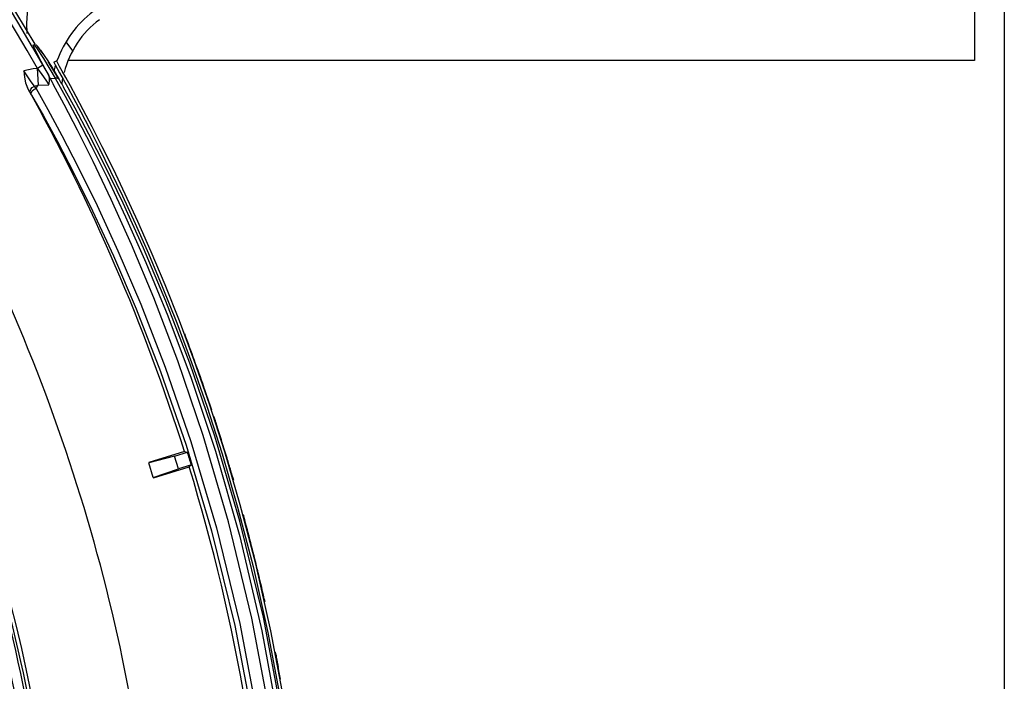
# Model space of a CAD drawing. Extents: x 40.7 to 137.4, y -250.8 to -221.5.
# Tile 123 of 256: x 56.7228 to 56.8354, y -230.5424 to -230.4667. Entities that reach past the tile are written whole.
import ezdxf

# ---------------------------------------------------------------- set-up
doc = ezdxf.new("R2010")
doc.units = 0
doc.header["$MEASUREMENT"] = 0
doc.layers.get('0').update_dxf_attribs({"linetype": 'CONTINUOUS'})
doc.layers.add('paredes1', color=8, linetype='CONTINUOUS')

msp = doc.modelspace()

# ---------------------------------------------------------------- linework, layer by layer
at = {"color": 5}
for p, q in [((56.83197358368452, -230.4114143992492), (56.83197358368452, -230.4714143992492)), ((56.83197358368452, -230.4714143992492), (56.72836646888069, -230.4714143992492))]:
    msp.add_line(p, q, dxfattribs=at)
at = {"color": 6, "linetype": 'Continuous'}
for p, q in [((56.72813741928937, -230.4692835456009), (56.72889697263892, -230.4702915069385)), ((56.72449920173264, -230.4699165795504), (56.72439524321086, -230.4696126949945)), ((56.72442616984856, -230.4696110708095), (56.72454473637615, -230.469604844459)), ((56.72508914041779, -230.4710852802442), (56.72449920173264, -230.4699165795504)), ((56.72476114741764, -230.469656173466), (56.72451920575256, -230.4696062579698)), ((56.72451920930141, -230.4696061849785), (56.72476066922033, -230.4699504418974)), ((56.72476066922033, -230.4699504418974), (56.72558301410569, -230.4711942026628)), ((56.72493859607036, -230.469805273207), (56.72476114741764, -230.469656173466)), ((56.72530662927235, -230.4703221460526), (56.7249394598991, -230.4698064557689)), ((56.72523830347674, -230.4702247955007), (56.72606244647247, -230.4714493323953)), ((56.72555365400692, -230.4706937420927), (56.72530662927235, -230.4703221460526)), ((56.72616970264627, -230.47313435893), (56.72508914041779, -230.4710852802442)), ((56.72558301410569, -230.4711942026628), (56.72691740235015, -230.4734329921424)), ((56.72606244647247, -230.4714493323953), (56.72736358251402, -230.473590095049)), ((56.72622981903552, -230.4717108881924), (56.72611987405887, -230.4715454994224)), ((56.72673655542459, -230.4716094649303), (56.72705527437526, -230.4714290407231)), ((56.72486560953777, -230.4723046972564), (56.72437157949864, -230.4723632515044)), ((56.72484298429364, -230.4722812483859), (56.72494573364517, -230.4742378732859)), ((56.72484298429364, -230.4722812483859), (56.72537923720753, -230.4730194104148)), ((56.72550844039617, -230.4719518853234), (56.72487137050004, -230.4723135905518)), ((56.7271671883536, -230.473284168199), (56.72622981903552, -230.4717108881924)), ((56.72730607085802, -230.4734947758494), (56.72627428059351, -230.4717820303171)), ((56.72639263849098, -230.4719811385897), (56.72716774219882, -230.4732840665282)), ((56.72673655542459, -230.4716094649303), (56.72689511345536, -230.4718966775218)), ((56.72689511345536, -230.4718966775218), (56.72740246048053, -230.472807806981)), ((56.72771399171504, -230.4726144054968), (56.72741632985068, -230.4720793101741)), ((56.72811586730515, -230.4733411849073), (56.72771399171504, -230.4726144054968)), ((56.72537923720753, -230.4730194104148), (56.72582713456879, -230.4736566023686)), ((56.72582713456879, -230.4736566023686), (56.72618015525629, -230.4741730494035)), ((56.7259598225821, -230.4727545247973), (56.72616908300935, -230.4731321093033)), ((56.72634427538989, -230.4734630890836), (56.72616970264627, -230.47313435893)), ((56.72634427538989, -230.4734630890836), (56.72691740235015, -230.4734329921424)), ((56.72691739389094, -230.4734329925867), (56.72804954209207, -230.475482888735)), ((56.72736385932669, -230.473589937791), (56.7275287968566, -230.4738769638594)), ((56.72740246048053, -230.472807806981), (56.72780792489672, -230.4735412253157)), ((56.72780792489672, -230.4735412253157), (56.72833241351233, -230.4744986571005)), ((56.72863768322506, -230.4742934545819), (56.72811586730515, -230.4733411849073)), ((56.72385349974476, -230.4747542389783), (56.72372334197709, -230.474528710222)), ((56.72420547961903, -230.4753589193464), (56.72385349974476, -230.4747542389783)), ((56.72446201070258, -230.4747038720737), (56.72471454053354, -230.4745889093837)), ((56.72458734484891, -230.4744295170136), (56.72452712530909, -230.4743566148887)), ((56.72471444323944, -230.4745889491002), (56.72458734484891, -230.4744295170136)), ((56.72471454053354, -230.4745889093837), (56.72605825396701, -230.4769900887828)), ((56.72494573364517, -230.4742378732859), (56.72618015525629, -230.4741730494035)), ((56.72794020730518, -230.4764367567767), (56.7266886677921, -230.4741054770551)), ((56.7275287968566, -230.4738769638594), (56.72769264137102, -230.4741653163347)), ((56.72769264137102, -230.4741653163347), (56.72786076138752, -230.4744635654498)), ((56.72917657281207, -230.4768594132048), (56.7278522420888, -230.4744491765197)), ((56.72929882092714, -230.4755149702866), (56.72863768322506, -230.4742934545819)), ((56.74079641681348, -230.5014018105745), (56.74249114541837, -230.5059381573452)), ((56.74249114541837, -230.5059381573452), (56.74422397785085, -230.5109138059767)), ((56.74453067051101, -230.510676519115), (56.74279627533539, -230.5057049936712)), ((56.74422397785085, -230.5109138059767), (56.74598168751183, -230.5163877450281)), ((56.74628750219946, -230.5161361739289), (56.74453067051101, -230.510676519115)), ((56.74558684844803, -230.5137461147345), (56.74534428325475, -230.5130002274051)), ((56.74568014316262, -230.5140803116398), (56.7455760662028, -230.5137494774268)), ((56.74168444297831, -230.5161194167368), (56.7375903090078, -230.5173715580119)), ((56.74055251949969, -230.516621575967), (56.74201449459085, -230.5161744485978)), ((56.74168444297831, -230.5161194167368), (56.74201449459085, -230.5161744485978)), ((56.74598168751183, -230.5163877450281), (56.74775483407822, -230.5224640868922)), ((56.74805918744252, -230.5221909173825), (56.74628750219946, -230.5161361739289)), ((56.74055251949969, -230.516621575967), (56.73759965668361, -230.5174021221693)), ((56.73811653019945, -230.5190921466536), (56.73759965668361, -230.5174021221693)), ((56.74100083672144, -230.5180874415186), (56.74055251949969, -230.516621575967)), ((56.74246887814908, -230.517638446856), (56.74100083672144, -230.5180874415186)), ((56.74246887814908, -230.517638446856), (56.74222726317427, -230.5178683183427)), ((56.73811653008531, -230.519092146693), (56.74100083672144, -230.5180874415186)), ((56.73812587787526, -230.5191227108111), (56.74222726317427, -230.5178683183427)), ((56.749824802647, -230.5289581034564), (56.74805918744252, -230.5221909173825)), ((56.74775483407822, -230.5224640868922), (56.74951836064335, -230.5292472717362)), ((56.75155657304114, -230.5366177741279), (56.749824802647, -230.5289581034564)), ((56.74951836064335, -230.5292472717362), (56.75121656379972, -230.5367817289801)), ((56.75121656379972, -230.5367817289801), (56.75273968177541, -230.5448613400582)), ((56.75310735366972, -230.5448389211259), (56.75155657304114, -230.5366177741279))]:
    msp.add_line(p, q, dxfattribs=at)
for points in [[(56.72523359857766, -230.4623926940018), (56.72483025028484, -230.4628385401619), (56.72445215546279, -230.4634119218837), (56.72412184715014, -230.4641285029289), (56.72386138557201, -230.464991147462), (56.72369082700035, -230.4659916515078), (56.72362034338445, -230.467122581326), (56.72365599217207, -230.4683289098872)], [(56.72741632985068, -230.4720793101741), (56.72709308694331, -230.4714991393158), (56.72705527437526, -230.4714290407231)], [(56.72437157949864, -230.4723632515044), (56.72386221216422, -230.4724566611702), (56.72332255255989, -230.4726006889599)], [(56.72332255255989, -230.4726006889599), (56.72338319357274, -230.4733133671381), (56.72350286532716, -230.4739664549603), (56.7237233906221, -230.4745288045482)], [(56.72452712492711, -230.4743566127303), (56.72416513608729, -230.4738625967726), (56.72376209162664, -230.4732722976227), (56.72332255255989, -230.4726006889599)], [(56.72550847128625, -230.4719519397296), (56.72574024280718, -230.472362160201), (56.7259598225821, -230.4727545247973)], [(56.72618015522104, -230.4741730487), (56.72626830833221, -230.4737855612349), (56.72626742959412, -230.4734341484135), (56.72616943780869, -230.4731293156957)], [(56.72634414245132, -230.4734603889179), (56.72657664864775, -230.4739009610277), (56.72668856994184, -230.4741036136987)], [(56.72736358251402, -230.473590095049), (56.72726739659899, -230.4734853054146), (56.7271089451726, -230.4734247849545), (56.72691740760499, -230.473433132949)], [(56.72408020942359, -230.4751439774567), (56.72403280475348, -230.4749225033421), (56.72410491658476, -230.474687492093), (56.72428098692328, -230.4744853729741), (56.72452714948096, -230.47435675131)], [(56.72420666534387, -230.4753594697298), (56.724168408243, -230.4751332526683), (56.72426794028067, -230.4748925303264), (56.72446201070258, -230.4747038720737)], [(56.72452712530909, -230.4743566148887), (56.72466737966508, -230.4743090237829), (56.72480626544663, -230.4742686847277), (56.72494573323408, -230.4742378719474)], [(56.72471444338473, -230.4745889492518), (56.72480690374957, -230.4744653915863), (56.72488599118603, -230.474347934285), (56.72494573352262, -230.474237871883)], [(56.72833241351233, -230.4744986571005), (56.72899645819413, -230.4757260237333), (56.72982287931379, -230.477278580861), (56.73082121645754, -230.4791932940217), (56.73197702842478, -230.4814669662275), (56.73324625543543, -230.4840392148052), (56.73460591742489, -230.4868896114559), (56.73604816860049, -230.490030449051), (56.73756590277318, -230.4934799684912), (56.73915152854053, -230.4972610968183), (56.74079641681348, -230.5014018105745)], [(56.72420547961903, -230.4753589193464), (56.72555201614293, -230.4777266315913), (56.72716456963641, -230.4806760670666), (56.72904361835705, -230.4842742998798), (56.73118135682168, -230.4885959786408), (56.73356526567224, -230.4937375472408), (56.73616979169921, -230.499810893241), (56.73895418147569, -230.5069528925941), (56.74186805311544, -230.5153704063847), (56.74478041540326, -230.5251626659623), (56.74743225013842, -230.5360047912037), (56.74959570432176, -230.5474009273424), (56.75117055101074, -230.5590852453), (56.75211764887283, -230.5709414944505)], [(56.72804954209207, -230.475482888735), (56.72941452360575, -230.4780319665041), (56.7310229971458, -230.4811363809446), (56.73287159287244, -230.4848596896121), (56.73495406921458, -230.4892763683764), (56.73725974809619, -230.4944814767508), (56.73976847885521, -230.5005917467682), (56.74244076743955, -230.5077378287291), (56.74521468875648, -230.5160761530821), (56.74800686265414, -230.5258289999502), (56.75054284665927, -230.5365890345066), (56.75259760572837, -230.547797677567), (56.75410213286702, -230.5593203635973)], [(56.74279627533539, -230.5057049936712), (56.74110108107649, -230.5011740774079), (56.73945883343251, -230.4970449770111), (56.73787340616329, -230.4932679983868), (56.73635475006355, -230.4898192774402), (56.73491460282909, -230.486685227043), (56.73355745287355, -230.4838416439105), (56.73228814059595, -230.4812703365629), (56.73112503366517, -230.4789833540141), (56.73012098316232, -230.4770587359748), (56.72929882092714, -230.4755149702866)], [(56.72605825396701, -230.4769900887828), (56.7276681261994, -230.4799724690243), (56.72954634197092, -230.4836049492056), (56.73168717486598, -230.4879658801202), (56.73407730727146, -230.4931506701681), (56.73669215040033, -230.4992746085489), (56.73949324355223, -230.506483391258), (56.74242238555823, -230.5149670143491), (56.74534891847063, -230.5248263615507), (56.74801857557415, -230.5357592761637), (56.75019809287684, -230.5472621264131), (56.75177920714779, -230.5590214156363), (56.7527271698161, -230.5709094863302)], [(56.75413412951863, -230.5708356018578), (56.75317905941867, -230.5587907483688), (56.7515746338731, -230.5468083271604), (56.74938392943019, -230.5351610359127), (56.74672512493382, -230.5241598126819), (56.74382670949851, -230.5142650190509), (56.74093480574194, -230.5057550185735), (56.73818519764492, -230.4985451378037), (56.73563126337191, -230.4924325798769), (56.73331482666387, -230.4872796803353), (56.73125256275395, -230.4829596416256), (56.72945713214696, -230.4793692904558), (56.72794020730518, -230.4764367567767)], [(56.75548802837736, -230.5707642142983), (56.7545337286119, -230.5587735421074), (56.75291829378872, -230.5467433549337), (56.75070232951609, -230.5350542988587), (56.74802241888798, -230.5240727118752), (56.7451438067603, -230.5143380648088), (56.74229043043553, -230.5060118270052), (56.73955823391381, -230.4989079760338), (56.73700723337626, -230.4928602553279), (56.73467545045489, -230.4877333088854), (56.73258649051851, -230.4834179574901), (56.73075280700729, -230.479820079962), (56.72917657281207, -230.4768594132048)]]:
    msp.add_lwpolyline(points, dxfattribs=at)
for centre, radius, start, end in [((56.53067698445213, -230.5825701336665), 0.2240439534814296, 29.58632598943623, 68.10195673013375), ((56.53067698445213, -230.5825701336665), 0.2233113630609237, 29.58905606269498, 68.10201367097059), ((56.53067698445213, -230.5825701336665), 0.2244575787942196, 30.23500517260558, 64.84730706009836), ((56.73860554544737, -230.4755650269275), 0.01220813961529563, 127.0000000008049, 160.3584358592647), ((56.73860554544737, -230.4755650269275), 0.01104836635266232, 127.0000000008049, 165.4242292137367), ((56.73860554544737, -230.4755650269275), 0.01220813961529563, 162.9626881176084, 166.2360908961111), ((56.73860554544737, -230.4755650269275), 0.01104836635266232, 169.4097458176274, 172.3392314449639), ((56.53067698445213, -230.5825701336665), 0.2212235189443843, 17.48031861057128, 29.23421518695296), ((56.53072156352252, -230.5825703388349), 0.2256064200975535, 19.10554846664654, 20.74200594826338), ((56.53072711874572, -230.5825703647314), 0.2256064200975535, 18.39721753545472, 19.10210435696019), ((56.53072711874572, -230.5825703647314), 0.2256064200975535, 18.09449619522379, 18.20350821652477), ((56.53073188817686, -230.5825703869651), 0.2256064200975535, 17.96536297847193, 18.09920130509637), ((56.53072087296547, -230.582570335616), 0.2256064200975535, 16.92787264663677, 17.67629954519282), ((56.53067698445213, -230.5825701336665), 0.2215218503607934, 17.04462264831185, 17.44109988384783), ((56.53072274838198, -230.5825703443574), 0.2256064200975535, 16.55309058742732, 16.92800162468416), ((56.53067698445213, -230.5825701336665), 0.2212235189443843, 2.480318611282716, 17.00604444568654), ((56.53072373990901, -230.5825703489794), 0.2256064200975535, 16.2531887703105, 16.55316346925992), ((56.53072798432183, -230.5825703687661), 0.2256064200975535, 15.16614110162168, 15.22090938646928), ((56.53071934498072, -230.5825703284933), 0.2256064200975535, 13.59301923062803, 15.16483677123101), ((56.53072405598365, -230.5825703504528), 0.2256064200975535, 12.70668952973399, 13.59331072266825), ((56.53072798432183, -230.5825703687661), 0.2256064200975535, 12.60396711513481, 12.70902241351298), ((56.53070698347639, -230.5825702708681), 0.2256064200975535, 10.32831345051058, 11.12203086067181), ((56.53073589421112, -230.5825704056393), 0.2256064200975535, 10.67268118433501, 10.97528364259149)]:
    msp.add_arc(centre, radius, start, end, dxfattribs=at)
at = {"color": 155}
for radius, start, end in [(0.1955225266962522, 9.771295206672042, 36.21109889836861), (0.1966411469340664, 9.702832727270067, 34.76876374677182), (0.1969382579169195, 9.702818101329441, 34.76905563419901), (0.1973534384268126, 9.847901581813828, 33.94734579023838), (0.2083655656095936, 7.309136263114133, 31.46700977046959)]:
    msp.add_arc((56.53067698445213, -230.5825701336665), radius, start, end, dxfattribs=at)
at = {"color": 7, "linetype": 'Continuous'}
msp.add_arc((56.53073404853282, -230.5825703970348), 0.2256064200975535, 10.97802051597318, 11.04713057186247, dxfattribs=at)
at = {"layer": 'paredes1'}
msp.add_line((56.83538833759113, -229.4273336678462), (56.83538833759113, -239.7686380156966), dxfattribs=at)

doc.saveas('drawing.dxf')
